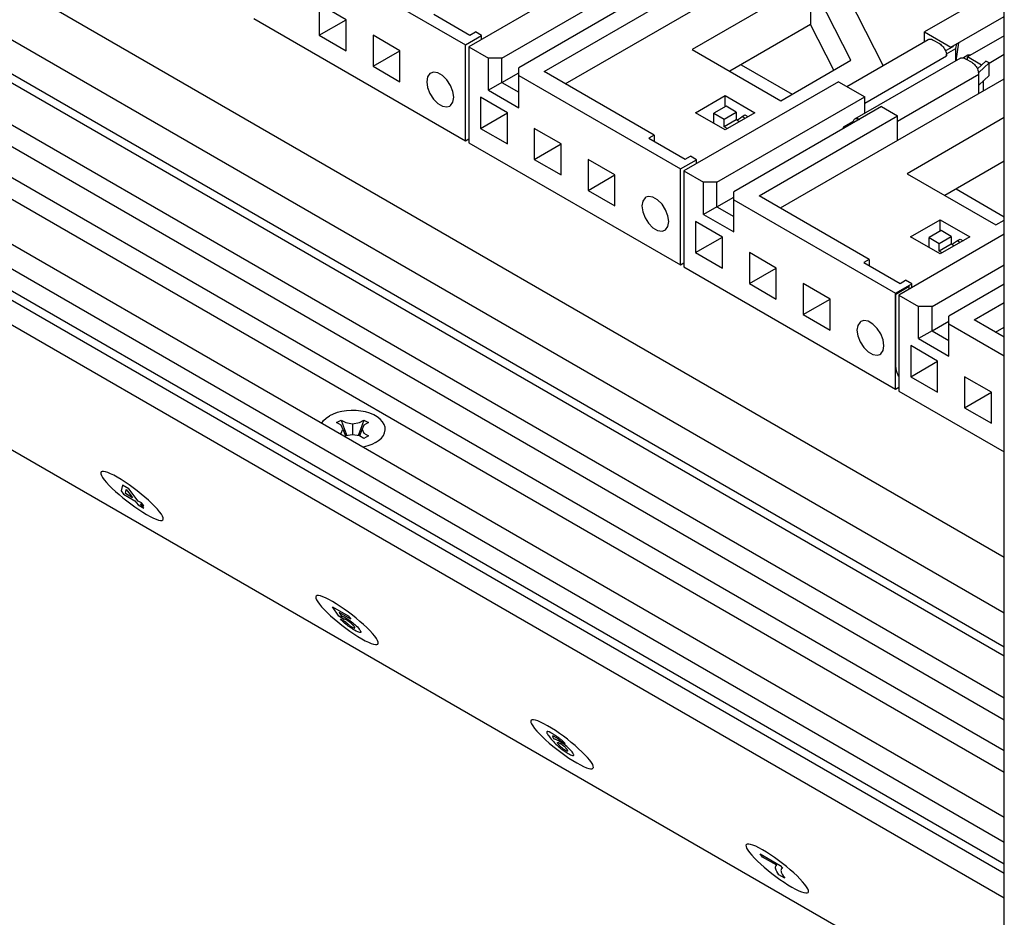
# Model space of a CAD drawing. Header units: inches. Extents: x 0 to 34, y 0 to 22.
# Tile 6 of 67: x 4.196 to 4.868, y 7.767 to 8.379. Entities that reach past the tile are written whole.
import ezdxf

# ---------------------------------------------------------------- set-up
doc = ezdxf.new("R2010")
doc.units = ezdxf.units.IN
doc.header["$LTSCALE"] = 1.87
doc.header["$MEASUREMENT"] = 0
doc.layers.get('0').update_dxf_attribs({"linetype": 'CONTINUOUS'})

msp = doc.modelspace()

# ---------------------------------------------------------------- linework, layer by layer
at = {"color": 2, "linetype": 'CONTINUOUS'}
for p, q in [((4.86753, 8.01259), (3.40172, 8.85892)), ((4.86753, 7.97445), (3.3729, 8.83743)), ((4.86753, 7.3513), (4.86753, 8.82828)), ((3.36761, 8.8176), (4.86753, 7.95157)), ((3.36761, 8.81135), (4.86753, 7.94532)), ((3.20365, 8.79595), (4.86753, 7.83526)), ((3.18897, 8.78748), (4.86753, 7.81831)), ((3.36761, 8.78275), (4.86753, 7.91672)), ((3.31556, 8.77689), (4.86753, 7.88081)), ((3.18897, 8.77265), (4.86753, 7.80348)), ((3.30267, 8.7695), (4.86753, 7.86598)), ((3.36435, 8.7697), (4.86753, 7.90178)), ((3.18749, 8.76715), (4.86753, 7.79712)), ((3.18749, 8.7502), (4.86753, 7.78017)), ((4.86753, 7.69475), (3.5235, 8.47077)), ((4.56791, 8.33574), (4.74061, 8.43545)), ((4.78493, 8.34822), (4.74061, 8.43545)), ((4.38934, 8.42613), (4.49978, 8.36236)), ((4.60759, 8.42194), (4.50209, 8.36103)), ((4.52466, 8.3533), (4.62557, 8.41156)), ((4.73536, 8.40586), (4.65445, 8.35914)), ((4.73536, 8.40586), (4.73536, 8.37613)), ((4.76283, 8.3518), (4.73536, 8.40586)), ((4.63703, 8.40494), (4.53612, 8.34668)), ((4.86753, 8.40253), (4.81308, 8.37109)), ((4.55346, 8.34408), (4.64795, 8.39864)), ((4.40002, 8.39008), (4.40002, 8.36889)), ((4.41837, 8.37949), (4.40002, 8.39008)), ((4.35531, 8.3803), (4.49978, 8.29689)), ((4.40002, 8.36889), (4.41837, 8.37949)), ((4.41837, 8.3583), (4.41837, 8.37949)), ((4.47813, 8.38334), (4.5029, 8.36904)), ((4.83106, 8.36071), (4.86753, 8.38177)), ((4.73536, 8.37613), (4.68019, 8.34427)), ((4.75115, 8.34506), (4.73536, 8.37613)), ((4.40002, 8.36889), (4.41837, 8.3583)), ((4.43672, 8.36889), (4.43672, 8.34771)), ((4.45506, 8.3583), (4.43672, 8.36889)), ((4.49978, 8.36236), (4.51079, 8.36872)), ((4.5029, 8.36904), (4.50657, 8.37116)), ((4.51079, 8.36872), (4.50657, 8.37116)), ((4.51079, 8.36605), (4.51079, 8.36872)), ((4.7601, 8.33388), (4.8156, 8.36593)), ((4.81308, 8.36447), (4.81308, 8.37109)), ((4.81308, 8.37109), (4.83106, 8.36071)), ((4.8156, 8.36593), (4.81605, 8.36613)), ((4.81605, 8.36613), (4.81658, 8.36624)), ((4.81658, 8.36624), (4.81716, 8.36624)), ((4.81716, 8.36624), (4.81777, 8.36613)), ((4.81777, 8.36613), (4.8184, 8.36591)), ((4.8184, 8.36591), (4.81904, 8.36559)), ((4.81904, 8.36559), (4.82328, 8.36314)), ((4.86753, 8.36853), (4.84252, 8.35409)), ((4.49978, 8.29689), (4.49978, 8.36236)), ((4.50209, 8.36103), (4.50209, 8.29556)), ((4.50209, 8.36103), (4.51548, 8.3533)), ((4.65445, 8.35914), (4.71499, 8.32418)), ((4.82328, 8.36314), (4.82392, 8.36272)), ((4.82392, 8.36272), (4.82455, 8.36221)), ((4.82455, 8.36221), (4.82516, 8.36162)), ((4.82516, 8.36162), (4.82573, 8.36096)), ((4.82573, 8.36096), (4.82626, 8.36023)), ((4.82626, 8.36023), (4.82674, 8.35946)), ((4.82674, 8.35946), (4.82716, 8.35866)), ((4.83236, 8.36108), (4.82736, 8.35819)), ((4.82814, 8.3561), (4.83456, 8.3598)), ((4.83106, 8.36032), (4.83106, 8.36071)), ((4.83242, 8.3615), (4.83236, 8.36108)), ((4.83456, 8.3598), (4.83503, 8.36301)), ((4.83456, 8.35148), (4.83456, 8.3598)), ((4.83459, 8.35149), (4.83639, 8.36379)), ((4.43672, 8.34771), (4.45506, 8.3583)), ((4.45506, 8.33711), (4.45506, 8.3583)), ((4.51548, 8.33132), (4.51548, 8.3533)), ((4.52466, 8.3533), (4.51548, 8.3533)), ((4.52466, 8.33662), (4.52466, 8.3533)), ((4.83759, 8.35323), (4.7654, 8.31154)), ((4.77235, 8.3225), (4.82814, 8.35472)), ((4.82716, 8.35866), (4.82752, 8.35783)), ((4.82752, 8.35783), (4.82779, 8.357)), ((4.82779, 8.357), (4.82799, 8.35618)), ((4.82799, 8.35618), (4.8281, 8.35544)), ((4.82799, 8.35618), (4.82814, 8.3561)), ((4.8281, 8.35544), (4.82814, 8.35472)), ((4.82814, 8.35472), (4.82814, 8.3561)), ((4.83759, 8.35323), (4.83805, 8.35343)), ((4.83805, 8.35343), (4.83858, 8.35354)), ((4.83858, 8.35354), (4.83915, 8.35354)), ((4.83915, 8.35354), (4.83976, 8.35343)), ((4.84259, 8.35517), (4.83962, 8.35345)), ((4.83976, 8.35343), (4.84039, 8.35321)), ((4.84039, 8.35321), (4.84103, 8.35289)), ((4.84103, 8.35289), (4.84527, 8.35044)), ((4.84204, 8.35231), (4.84252, 8.35258)), ((4.84252, 8.35203), (4.84252, 8.35409)), ((4.85208, 8.34857), (4.84252, 8.35409)), ((4.84455, 8.35526), (4.84259, 8.35517)), ((4.85711, 8.3499), (4.86753, 8.35592)), ((4.43672, 8.34771), (4.45506, 8.33711)), ((4.53612, 8.3194), (4.53612, 8.34668)), ((4.68786, 8.34871), (4.72267, 8.32861)), ((4.71499, 8.32418), (4.76283, 8.3518)), ((4.84527, 8.35044), (4.84592, 8.35002)), ((4.84592, 8.35002), (4.84655, 8.34951)), ((4.84655, 8.34951), (4.84715, 8.34892)), ((4.84715, 8.34892), (4.84773, 8.34826)), ((4.84773, 8.34826), (4.84826, 8.34753)), ((4.84826, 8.34753), (4.84874, 8.34676)), ((4.84874, 8.34676), (4.84916, 8.34596)), ((4.84916, 8.34596), (4.84951, 8.34513)), ((4.85491, 8.35124), (4.8492, 8.34586)), ((4.85014, 8.3434), (4.85711, 8.34996)), ((4.85711, 8.34996), (4.85491, 8.35124)), ((4.85711, 8.34149), (4.85711, 8.34996)), ((4.47396, 8.34042), (4.47341, 8.33711)), ((4.47556, 8.34268), (4.47396, 8.34042)), ((4.47609, 8.34305), (4.47556, 8.34268)), ((4.478, 8.34364), (4.47609, 8.34305)), ((4.48099, 8.34317), (4.478, 8.34364)), ((4.48418, 8.34133), (4.48099, 8.34317)), ((4.48717, 8.33834), (4.48418, 8.34133)), ((4.52466, 8.33662), (4.53612, 8.34323)), ((4.53612, 8.34138), (4.64656, 8.27762)), ((4.62858, 8.30071), (4.55346, 8.34408)), ((4.71469, 8.25099), (4.86753, 8.33924)), ((4.85014, 8.34202), (4.79473, 8.31003)), ((4.84951, 8.34513), (4.84979, 8.3443)), ((4.84979, 8.3443), (4.84999, 8.34348)), ((4.8501, 8.34274), (4.84999, 8.34348)), ((4.84999, 8.34348), (4.85014, 8.3434)), ((4.85014, 8.34202), (4.8501, 8.34274)), ((4.85014, 8.3292), (4.85014, 8.3434)), ((4.85014, 8.33492), (4.85711, 8.34149)), ((4.47341, 8.33711), (4.47396, 8.33317)), ((4.47396, 8.33317), (4.47556, 8.32906)), ((4.48961, 8.33457), (4.48717, 8.33834)), ((4.49121, 8.33046), (4.48961, 8.33457)), ((4.52466, 8.33662), (4.51548, 8.33132)), ((4.52466, 8.33662), (4.53612, 8.33)), ((4.75437, 8.33719), (4.64887, 8.27628)), ((4.75437, 8.33719), (4.77235, 8.32681)), ((4.85344, 8.33111), (4.85344, 8.33804)), ((4.47556, 8.32906), (4.478, 8.32529)), ((4.478, 8.32529), (4.48099, 8.3223)), ((4.49176, 8.32652), (4.49121, 8.33046)), ((4.49121, 8.32322), (4.49176, 8.32652)), ((4.51011, 8.32652), (4.51011, 8.30533)), ((4.52845, 8.31592), (4.51011, 8.32652)), ((4.51548, 8.33132), (4.53612, 8.3194)), ((4.65681, 8.31601), (4.67699, 8.32766)), ((4.67144, 8.26855), (4.77235, 8.32681)), ((4.67699, 8.32003), (4.67699, 8.32766)), ((4.67699, 8.32766), (4.69717, 8.31601)), ((4.77235, 8.31556), (4.77235, 8.32681)), ((4.48099, 8.3223), (4.48418, 8.32046)), ((4.48418, 8.32046), (4.48717, 8.31999)), ((4.48717, 8.31999), (4.48908, 8.32058)), ((4.48908, 8.32058), (4.48961, 8.32095)), ((4.48961, 8.32095), (4.49121, 8.32322)), ((4.67763, 8.3204), (4.66938, 8.31564)), ((4.6846, 8.31638), (4.67763, 8.3204)), ((4.78381, 8.32019), (4.6829, 8.26193)), ((4.78381, 8.32019), (4.79473, 8.31389)), ((4.51011, 8.30533), (4.52845, 8.31593)), ((4.52845, 8.29474), (4.52845, 8.31592)), ((4.67699, 8.30436), (4.65681, 8.31601)), ((4.66938, 8.30875), (4.66938, 8.31564)), ((4.66938, 8.31564), (4.67635, 8.31161)), ((4.67635, 8.31161), (4.6846, 8.31638)), ((4.69717, 8.31601), (4.67699, 8.30436)), ((4.6846, 8.31638), (4.6846, 8.31108)), ((4.68607, 8.31171), (4.68739, 8.31263)), ((4.68739, 8.31263), (4.68871, 8.31345)), ((4.68871, 8.31345), (4.69057, 8.31453)), ((4.68871, 8.31345), (4.69073, 8.31229)), ((4.69057, 8.31453), (4.69259, 8.31336)), ((4.70024, 8.25933), (4.79473, 8.31389)), ((4.76638, 8.31185), (4.76585, 8.31174)), ((4.76696, 8.31185), (4.76638, 8.31185)), ((4.76756, 8.31174), (4.76696, 8.31185)), ((4.79473, 8.29721), (4.79473, 8.31389)), ((4.86753, 8.31267), (4.80123, 8.27439)), ((4.51011, 8.30533), (4.52845, 8.29474)), ((4.5468, 8.30533), (4.5468, 8.28415)), ((4.56515, 8.29474), (4.5468, 8.30533)), ((4.67635, 8.30632), (4.67635, 8.31161)), ((4.6846, 8.31108), (4.67635, 8.30632)), ((4.67837, 8.30515), (4.67635, 8.30632)), ((4.68662, 8.30992), (4.6846, 8.31108)), ((4.68499, 8.31086), (4.68607, 8.31171)), ((4.75755, 8.30607), (4.75739, 8.30494)), ((4.76397, 8.30977), (4.75755, 8.30607)), ((4.76487, 8.30926), (4.76397, 8.30977)), ((4.76432, 8.31028), (4.76412, 8.30969)), ((4.7646, 8.31079), (4.76432, 8.31028)), ((4.76495, 8.31121), (4.7646, 8.31079)), ((4.7654, 8.31154), (4.76495, 8.31121)), ((4.76585, 8.31174), (4.7654, 8.31154)), ((4.76819, 8.31153), (4.76756, 8.31174)), ((4.76884, 8.3112), (4.76819, 8.31153)), ((4.62858, 8.30071), (4.62491, 8.29859)), ((4.62491, 8.29859), (4.64968, 8.28429)), ((4.62858, 8.30071), (4.62858, 8.29647)), ((4.49978, 8.29689), (4.50209, 8.29823)), ((4.50209, 8.29556), (4.64656, 8.21214)), ((4.5468, 8.28415), (4.56515, 8.29474)), ((4.56515, 8.27355), (4.56515, 8.29474)), ((4.64968, 8.28429), (4.65334, 8.28641)), ((4.65756, 8.28397), (4.65334, 8.28641)), ((4.5468, 8.28415), (4.56515, 8.27355)), ((4.5835, 8.28414), (4.5835, 8.26296)), ((4.60184, 8.27355), (4.5835, 8.28414)), ((4.64656, 8.27762), (4.65756, 8.28397)), ((4.65756, 8.2813), (4.65756, 8.28397)), ((4.86753, 8.28295), (4.82697, 8.25953)), ((4.5835, 8.26296), (4.60184, 8.27355)), ((4.60184, 8.25236), (4.60184, 8.27355)), ((4.64656, 8.21214), (4.64656, 8.27762)), ((4.64887, 8.27628), (4.64887, 8.21081)), ((4.64887, 8.27628), (4.66226, 8.26855)), ((4.80123, 8.27439), (4.86177, 8.23943)), ((4.66226, 8.24657), (4.66226, 8.26855)), ((4.67144, 8.26855), (4.66226, 8.26855)), ((4.67144, 8.25187), (4.67144, 8.26855)), ((4.5835, 8.26296), (4.60184, 8.25236)), ((4.62287, 8.2583), (4.62234, 8.25793)), ((4.62478, 8.25889), (4.62287, 8.2583)), ((4.62777, 8.25842), (4.62478, 8.25889)), ((4.63096, 8.25658), (4.62777, 8.25842)), ((4.67144, 8.25187), (4.6829, 8.25849)), ((4.6829, 8.23466), (4.6829, 8.26193)), ((4.77536, 8.21596), (4.70024, 8.25933)), ((4.83464, 8.26396), (4.86753, 8.24497)), ((4.62074, 8.25567), (4.62019, 8.25236)), ((4.62019, 8.25236), (4.62074, 8.24842)), ((4.62234, 8.25793), (4.62074, 8.25567)), ((4.63395, 8.25359), (4.63096, 8.25658)), ((4.63639, 8.24982), (4.63395, 8.25359)), ((4.67144, 8.25187), (4.66226, 8.24657)), ((4.67144, 8.25187), (4.6829, 8.24525)), ((4.6829, 8.25663), (4.79334, 8.19287)), ((4.62074, 8.24842), (4.62234, 8.24432)), ((4.63799, 8.24571), (4.63639, 8.24982)), ((4.63854, 8.24177), (4.63799, 8.24571)), ((4.66226, 8.24657), (4.6829, 8.23466)), ((4.62234, 8.24432), (4.62478, 8.24054)), ((4.62478, 8.24054), (4.62777, 8.23756)), ((4.63639, 8.2362), (4.63799, 8.23847)), ((4.63799, 8.23847), (4.63854, 8.24177)), ((4.65689, 8.24177), (4.65689, 8.22058)), ((4.67523, 8.23118), (4.65689, 8.24177)), ((4.80359, 8.23126), (4.82377, 8.24291)), ((4.82377, 8.23529), (4.82377, 8.24291)), ((4.82377, 8.24291), (4.84395, 8.23126)), ((4.86177, 8.23943), (4.86753, 8.24276)), ((4.62777, 8.23756), (4.63096, 8.23572)), ((4.63096, 8.23572), (4.63395, 8.23525)), ((4.63395, 8.23525), (4.63585, 8.23584)), ((4.63585, 8.23584), (4.63639, 8.2362)), ((4.65689, 8.22058), (4.67523, 8.23118)), ((4.67523, 8.20999), (4.67523, 8.23118)), ((4.86753, 8.23307), (4.79565, 8.19156)), ((4.82377, 8.21961), (4.80359, 8.23126)), ((4.82441, 8.23566), (4.81616, 8.23089)), ((4.82313, 8.22686), (4.83138, 8.23163)), ((4.84395, 8.23126), (4.82377, 8.21961)), ((4.83138, 8.23163), (4.82441, 8.23566)), ((4.83138, 8.23163), (4.83138, 8.22633)), ((4.81616, 8.224), (4.81616, 8.23089)), ((4.81616, 8.23089), (4.82313, 8.22686)), ((4.82313, 8.22157), (4.82313, 8.22686)), ((4.83138, 8.22633), (4.82313, 8.22157)), ((4.8334, 8.22517), (4.83138, 8.22633)), ((4.83177, 8.22611), (4.83285, 8.22696)), ((4.83285, 8.22696), (4.83416, 8.22788)), ((4.83416, 8.22788), (4.83549, 8.2287)), ((4.83549, 8.2287), (4.83735, 8.22978)), ((4.83549, 8.2287), (4.83751, 8.22754)), ((4.83735, 8.22978), (4.83937, 8.22861)), ((4.65689, 8.22058), (4.67523, 8.20999)), ((4.69358, 8.22058), (4.69358, 8.1994)), ((4.71193, 8.20999), (4.69358, 8.22058)), ((4.82515, 8.2204), (4.82313, 8.22157)), ((4.64656, 8.21214), (4.64887, 8.21348)), ((4.77536, 8.21596), (4.77169, 8.21384)), ((4.77169, 8.21384), (4.79646, 8.19954)), ((4.77536, 8.21596), (4.77536, 8.21172)), ((4.81821, 8.18383), (4.86753, 8.2123)), ((4.64887, 8.21081), (4.79334, 8.12739)), ((4.69358, 8.1994), (4.71193, 8.20999)), ((4.71193, 8.1888), (4.71193, 8.20999)), ((4.69358, 8.1994), (4.71193, 8.1888)), ((4.73028, 8.1994), (4.73028, 8.17821)), ((4.74862, 8.1888), (4.73028, 8.1994)), ((4.79334, 8.19287), (4.80434, 8.19922)), ((4.79353, 8.19224), (4.8027, 8.19754)), ((4.79646, 8.19954), (4.80012, 8.20166)), ((4.80434, 8.19922), (4.80012, 8.20166)), ((4.8027, 8.19564), (4.8027, 8.19754)), ((4.80434, 8.19656), (4.80434, 8.19922)), ((4.86753, 8.19907), (4.82968, 8.17721)), ((4.79334, 8.12739), (4.79334, 8.19287)), ((4.79353, 8.14336), (4.79353, 8.19224)), ((4.79565, 8.19156), (4.79565, 8.12609)), ((4.79565, 8.19156), (4.80904, 8.18383)), ((4.73028, 8.17821), (4.74862, 8.1888)), ((4.74862, 8.16762), (4.74862, 8.1888)), ((4.84702, 8.17461), (4.86753, 8.18646)), ((4.73028, 8.17821), (4.74862, 8.16762)), ((4.80904, 8.16185), (4.80904, 8.18383)), ((4.81821, 8.18383), (4.80904, 8.18383)), ((4.81821, 8.16715), (4.81821, 8.18383)), ((4.76752, 8.17092), (4.76697, 8.16762)), ((4.76912, 8.17319), (4.76752, 8.17092)), ((4.76965, 8.17355), (4.76912, 8.17319)), ((4.77156, 8.17414), (4.76965, 8.17355)), ((4.77455, 8.17367), (4.77156, 8.17414)), ((4.77774, 8.17183), (4.77455, 8.17367)), ((4.78073, 8.16884), (4.77774, 8.17183)), ((4.81821, 8.16715), (4.82968, 8.17377)), ((4.82968, 8.14994), (4.82968, 8.17721)), ((4.82968, 8.17191), (4.86753, 8.15006)), ((4.86753, 8.16277), (4.84702, 8.17461)), ((4.76697, 8.16762), (4.76752, 8.16367)), ((4.78317, 8.16507), (4.78073, 8.16884)), ((4.78476, 8.16096), (4.78317, 8.16507)), ((4.81821, 8.16715), (4.80904, 8.16185)), ((4.81821, 8.16715), (4.82968, 8.16053)), ((4.86147, 8.16627), (4.86753, 8.16977)), ((4.76752, 8.16367), (4.76912, 8.15957)), ((4.76912, 8.15957), (4.77156, 8.15579)), ((4.78532, 8.15702), (4.78476, 8.16096)), ((4.80904, 8.16185), (4.82968, 8.14994)), ((4.77156, 8.15579), (4.77455, 8.15281)), ((4.77455, 8.15281), (4.77774, 8.15097)), ((4.77774, 8.15097), (4.78073, 8.1505)), ((4.78073, 8.1505), (4.78263, 8.15109)), ((4.78263, 8.15109), (4.78317, 8.15145)), ((4.78317, 8.15145), (4.78476, 8.15372)), ((4.78476, 8.15372), (4.78532, 8.15702)), ((4.80367, 8.15705), (4.80367, 8.13587)), ((4.82201, 8.14646), (4.80367, 8.15705)), ((4.80367, 8.13587), (4.82201, 8.14646)), ((4.82201, 8.12527), (4.82201, 8.14646)), ((4.79367, 8.14118), (4.79353, 8.14336)), ((4.79409, 8.13921), (4.79367, 8.14118)), ((4.79477, 8.13748), (4.79409, 8.13921)), ((4.79565, 8.13613), (4.79477, 8.13748)), ((4.80367, 8.13587), (4.82201, 8.12527)), ((4.84036, 8.13586), (4.84036, 8.11468)), ((4.85871, 8.12527), (4.84036, 8.13586)), ((4.79334, 8.12739), (4.79565, 8.12873)), ((4.79565, 8.12609), (4.86753, 8.08458)), ((4.84036, 8.11468), (4.85871, 8.12527)), ((4.85871, 8.10408), (4.85871, 8.12527)), ((4.40949, 8.11039), (4.40696, 8.10913)), ((4.41231, 8.11141), (4.40949, 8.11039)), ((4.41537, 8.11218), (4.41231, 8.11141)), ((4.41859, 8.11268), (4.41537, 8.11218)), ((4.4219, 8.11289), (4.41859, 8.11268)), ((4.42524, 8.11282), (4.4219, 8.11289)), ((4.42851, 8.11246), (4.42524, 8.11282)), ((4.43166, 8.11183), (4.42851, 8.11246)), ((4.43461, 8.11093), (4.43166, 8.11183)), ((4.43729, 8.10978), (4.43461, 8.11093)), ((4.84036, 8.11468), (4.85871, 8.10408)), ((4.40166, 8.10424), (4.40168, 8.10427)), ((4.40168, 8.10427), (4.40301, 8.10604)), ((4.40301, 8.10604), (4.40478, 8.10767)), ((4.40478, 8.10767), (4.40696, 8.10913)), ((4.41182, 8.10452), (4.41494, 8.10632)), ((4.41494, 8.10272), (4.41182, 8.10452)), ((4.41494, 8.10632), (4.41719, 8.09981)), ((4.41494, 8.10632), (4.41806, 8.10452)), ((4.41806, 8.10452), (4.42274, 8.1038)), ((4.42274, 8.1038), (4.42742, 8.10452)), ((4.42274, 8.1038), (4.42274, 8.09624)), ((4.42742, 8.10452), (4.43054, 8.10632)), ((4.43054, 8.10632), (4.42829, 8.09981)), ((4.43054, 8.10632), (4.43366, 8.10452)), ((4.43366, 8.10452), (4.43054, 8.10272)), ((4.43965, 8.10842), (4.43729, 8.10978)), ((4.44163, 8.10687), (4.43965, 8.10842)), ((4.44319, 8.10517), (4.44163, 8.10687)), ((4.44429, 8.10335), (4.44319, 8.10517)), ((4.4143, 8.09695), (4.41494, 8.09732)), ((4.41619, 8.10002), (4.41494, 8.10272)), ((4.41494, 8.09732), (4.41619, 8.10002)), ((4.41619, 8.10002), (4.41801, 8.0955)), ((4.41719, 8.09981), (4.41884, 8.09564)), ((4.42829, 8.09981), (4.42664, 8.09564)), ((4.42928, 8.10002), (4.42747, 8.0955)), ((4.43054, 8.10272), (4.42928, 8.10002)), ((4.42928, 8.10002), (4.43054, 8.09732)), ((4.43054, 8.09732), (4.43366, 8.09552)), ((4.4438, 8.09576), (4.44466, 8.09762)), ((4.44491, 8.10146), (4.44429, 8.10335)), ((4.44466, 8.09762), (4.44504, 8.09954)), ((4.44504, 8.09954), (4.44491, 8.10146)), ((4.41806, 8.09552), (4.41742, 8.09515)), ((4.42274, 8.09624), (4.41806, 8.09552)), ((4.42742, 8.09552), (4.42274, 8.09624)), ((4.43054, 8.09372), (4.42742, 8.09552)), ((4.43366, 8.09552), (4.43054, 8.09372)), ((4.43852, 8.09091), (4.43599, 8.08965)), ((4.43852, 8.09091), (4.44052, 8.09224)), ((4.44052, 8.09224), (4.44247, 8.094)), ((4.44247, 8.094), (4.4438, 8.09576)), ((4.43011, 8.08786), (4.43005, 8.08785)), ((4.43317, 8.08863), (4.43011, 8.08786)), ((4.43599, 8.08965), (4.43317, 8.08863)), ((4.25118, 8.07091), (4.25088, 8.07034)), ((4.25088, 8.07034), (4.25095, 8.0695)), ((4.25181, 8.07121), (4.25118, 8.07091)), ((4.25278, 8.07123), (4.25181, 8.07121)), ((4.25407, 8.07099), (4.25278, 8.07123)), ((4.25567, 8.07047), (4.25407, 8.07099)), ((4.25757, 8.06967), (4.25567, 8.07047)), ((4.25095, 8.0695), (4.25137, 8.0684)), ((4.25137, 8.0684), (4.25217, 8.06704)), ((4.25217, 8.06704), (4.25335, 8.06542)), ((4.25335, 8.06542), (4.25488, 8.06359)), ((4.25488, 8.06359), (4.25668, 8.06165)), ((4.25975, 8.06859), (4.25757, 8.06967)), ((4.26222, 8.06723), (4.25975, 8.06859)), ((4.26487, 8.06563), (4.26222, 8.06723)), ((4.26759, 8.06388), (4.26487, 8.06563)), ((4.27035, 8.06199), (4.26759, 8.06388)), ((4.25668, 8.06165), (4.25873, 8.05962)), ((4.25873, 8.05962), (4.26098, 8.05752)), ((4.26098, 8.05752), (4.2634, 8.05538)), ((4.26566, 8.06176), (4.26476, 8.05793)), ((4.26476, 8.05793), (4.26652, 8.0557)), ((4.27004, 8.05924), (4.26566, 8.06176)), ((4.26777, 8.05607), (4.26824, 8.05887)), ((4.26824, 8.05887), (4.2683, 8.05884)), ((4.2683, 8.05884), (4.27096, 8.05541)), ((4.2765, 8.05103), (4.27004, 8.05924)), ((4.27311, 8.05999), (4.27035, 8.06199)), ((4.27584, 8.05792), (4.27311, 8.05999)), ((4.27849, 8.0558), (4.27584, 8.05792)), ((4.2634, 8.05538), (4.26595, 8.05324)), ((4.26595, 8.05324), (4.26861, 8.05112)), ((4.26652, 8.0557), (4.27423, 8.05125)), ((4.27264, 8.05326), (4.26777, 8.05607)), ((4.26861, 8.05112), (4.27134, 8.04905)), ((4.27096, 8.05541), (4.27264, 8.05326)), ((4.27423, 8.05125), (4.27653, 8.04833)), ((4.27867, 8.04978), (4.2765, 8.05103)), ((4.28105, 8.05366), (4.27849, 8.0558)), ((4.28026, 8.04777), (4.27867, 8.04978)), ((4.28347, 8.05152), (4.28105, 8.05366)), ((4.28572, 8.04942), (4.28347, 8.05152)), ((4.27134, 8.04905), (4.27409, 8.04706)), ((4.27409, 8.04706), (4.27685, 8.04517)), ((4.27653, 8.04833), (4.28038, 8.0461)), ((4.27685, 8.04517), (4.27957, 8.04341)), ((4.28038, 8.0461), (4.27808, 8.04902)), ((4.27808, 8.04902), (4.28026, 8.04777)), ((4.27957, 8.04341), (4.28222, 8.04182)), ((4.28776, 8.04739), (4.28572, 8.04942)), ((4.28956, 8.04545), (4.28776, 8.04739)), ((4.29109, 8.04363), (4.28956, 8.04545)), ((4.29228, 8.042), (4.29109, 8.04363)), ((4.28222, 8.04182), (4.28469, 8.04046)), ((4.28469, 8.04046), (4.28688, 8.03938)), ((4.28688, 8.03938), (4.28878, 8.03858)), ((4.28878, 8.03858), (4.29038, 8.03805)), ((4.29038, 8.03805), (4.29167, 8.03781)), ((4.29167, 8.03781), (4.29263, 8.03784)), ((4.29308, 8.04064), (4.29228, 8.042)), ((4.29263, 8.03784), (4.29327, 8.03813)), ((4.2935, 8.03954), (4.29308, 8.04064)), ((4.29327, 8.03813), (4.29356, 8.0387)), ((4.29356, 8.0387), (4.2935, 8.03954)), ((4.39796, 7.98616), (4.39766, 7.98559)), ((4.39766, 7.98559), (4.39772, 7.98475)), ((4.39772, 7.98475), (4.39815, 7.98365)), ((4.39859, 7.98646), (4.39796, 7.98616)), ((4.39815, 7.98365), (4.39895, 7.98229)), ((4.39956, 7.98649), (4.39859, 7.98646)), ((4.40084, 7.98624), (4.39956, 7.98649)), ((4.40244, 7.98572), (4.40084, 7.98624)), ((4.40434, 7.98492), (4.40244, 7.98572)), ((4.40653, 7.98384), (4.40434, 7.98492)), ((4.409, 7.98248), (4.40653, 7.98384)), ((4.39895, 7.98229), (4.40013, 7.98067)), ((4.40013, 7.98067), (4.40166, 7.97885)), ((4.40166, 7.97885), (4.40346, 7.9769)), ((4.40346, 7.9769), (4.40551, 7.97487)), ((4.41165, 7.98088), (4.409, 7.98248)), ((4.41348, 7.97236), (4.40915, 7.9788)), ((4.40915, 7.9788), (4.41987, 7.97261)), ((4.41437, 7.97913), (4.41165, 7.98088)), ((4.41713, 7.97724), (4.41437, 7.97913)), ((4.41989, 7.97525), (4.41713, 7.97724)), ((4.40551, 7.97487), (4.40775, 7.97277)), ((4.40775, 7.97277), (4.41017, 7.97064)), ((4.41017, 7.97064), (4.41273, 7.96849)), ((4.41701, 7.97027), (4.41348, 7.97236)), ((4.41365, 7.975), (4.4152, 7.97256)), ((4.4216, 7.97042), (4.41365, 7.975)), ((4.4152, 7.96983), (4.4146, 7.97053)), ((4.4146, 7.97053), (4.41845, 7.9683)), ((4.4152, 7.97256), (4.41532, 7.97254)), ((4.41587, 7.96913), (4.4152, 7.96983)), ((4.41532, 7.97254), (4.41544, 7.97251)), ((4.41544, 7.97251), (4.41558, 7.97248)), ((4.41558, 7.97248), (4.41574, 7.97243)), ((4.41574, 7.97243), (4.41592, 7.97237)), ((4.41659, 7.96843), (4.41587, 7.96913)), ((4.41592, 7.97237), (4.41612, 7.97229)), ((4.41612, 7.97229), (4.41635, 7.97219)), ((4.41635, 7.97219), (4.41662, 7.97207)), ((4.41662, 7.97207), (4.41693, 7.97192)), ((4.41693, 7.97192), (4.41728, 7.97174)), ((4.41704, 7.97037), (4.41701, 7.97027)), ((4.41711, 7.97042), (4.41704, 7.97037)), ((4.41722, 7.97044), (4.41711, 7.97042)), ((4.41737, 7.97042), (4.41722, 7.97044)), ((4.41728, 7.97174), (4.41767, 7.97152)), ((4.41754, 7.97037), (4.41737, 7.97042)), ((4.41773, 7.9703), (4.41754, 7.97037)), ((4.41767, 7.97152), (4.41812, 7.97127)), ((4.41793, 7.97021), (4.41773, 7.9703)), ((4.41814, 7.97011), (4.41793, 7.97021)), ((4.41812, 7.97127), (4.4188, 7.97086)), ((4.41833, 7.97001), (4.41814, 7.97011)), ((4.41852, 7.9699), (4.41833, 7.97001)), ((4.41869, 7.96981), (4.41852, 7.9699)), ((4.41884, 7.96973), (4.41869, 7.96981)), ((4.4188, 7.97086), (4.41955, 7.97039)), ((4.41934, 7.96942), (4.41884, 7.96973)), ((4.41983, 7.9691), (4.41934, 7.96942)), ((4.41955, 7.97039), (4.42033, 7.96986)), ((4.4203, 7.96877), (4.41983, 7.9691)), ((4.41987, 7.97261), (4.4216, 7.97042)), ((4.42262, 7.97317), (4.41989, 7.97525)), ((4.42033, 7.96986), (4.42115, 7.96928)), ((4.42115, 7.96928), (4.42199, 7.96866)), ((4.42527, 7.97105), (4.42262, 7.97317)), ((4.42783, 7.96891), (4.42527, 7.97105)), ((4.41273, 7.96849), (4.41539, 7.96637)), ((4.41539, 7.96637), (4.41811, 7.9643)), ((4.41737, 7.96774), (4.41659, 7.96843)), ((4.41817, 7.96705), (4.41737, 7.96774)), ((4.41811, 7.9643), (4.42087, 7.96231)), ((4.419, 7.96639), (4.41817, 7.96705)), ((4.41845, 7.9683), (4.41871, 7.96801)), ((4.41871, 7.96801), (4.41899, 7.96771)), ((4.41899, 7.96771), (4.41928, 7.96742)), ((4.41985, 7.96574), (4.419, 7.96639)), ((4.41928, 7.96742), (4.41959, 7.96712)), ((4.41959, 7.96712), (4.41992, 7.96683)), ((4.4207, 7.96512), (4.41985, 7.96574)), ((4.41992, 7.96683), (4.42026, 7.96655)), ((4.42026, 7.96655), (4.42061, 7.96626)), ((4.42076, 7.96843), (4.4203, 7.96877)), ((4.42061, 7.96626), (4.42098, 7.96598)), ((4.42155, 7.96453), (4.4207, 7.96512)), ((4.42119, 7.96808), (4.42076, 7.96843)), ((4.42098, 7.96598), (4.42136, 7.96571)), ((4.42161, 7.96772), (4.42119, 7.96808)), ((4.42136, 7.96571), (4.42176, 7.96544)), ((4.42239, 7.96397), (4.42155, 7.96453)), ((4.422, 7.96737), (4.42161, 7.96772)), ((4.42176, 7.96544), (4.42216, 7.96518)), ((4.42199, 7.96866), (4.42284, 7.96801)), ((4.42237, 7.96702), (4.422, 7.96737)), ((4.42216, 7.96518), (4.42258, 7.96493)), ((4.42271, 7.96668), (4.42237, 7.96702)), ((4.4232, 7.96346), (4.42239, 7.96397)), ((4.42258, 7.96493), (4.42301, 7.9647)), ((4.42302, 7.96634), (4.42271, 7.96668)), ((4.42284, 7.96801), (4.42368, 7.96732)), ((4.42301, 7.9647), (4.42337, 7.96452)), ((4.4233, 7.96602), (4.42302, 7.96634)), ((4.42399, 7.963), (4.4232, 7.96346)), ((4.42355, 7.96572), (4.4233, 7.96602)), ((4.42337, 7.96452), (4.42367, 7.96441)), ((4.4238, 7.96539), (4.42355, 7.96572)), ((4.42367, 7.96441), (4.4239, 7.96435)), ((4.42368, 7.96732), (4.4245, 7.9666)), ((4.42399, 7.9651), (4.4238, 7.96539)), ((4.4239, 7.96435), (4.42406, 7.96435)), ((4.42412, 7.96485), (4.42399, 7.9651)), ((4.42529, 7.96228), (4.42399, 7.963)), ((4.42406, 7.96435), (4.42417, 7.9644)), ((4.4242, 7.96465), (4.42412, 7.96485)), ((4.42417, 7.9644), (4.42421, 7.9645)), ((4.42421, 7.9645), (4.4242, 7.96465)), ((4.4245, 7.9666), (4.42529, 7.96587)), ((4.42529, 7.96587), (4.42605, 7.96512)), ((4.42605, 7.96512), (4.42674, 7.96437)), ((4.42674, 7.96437), (4.42737, 7.96361)), ((4.42737, 7.96361), (4.42772, 7.96316)), ((4.42772, 7.96316), (4.42801, 7.96271)), ((4.43025, 7.96678), (4.42783, 7.96891)), ((4.42801, 7.96271), (4.42825, 7.96229)), ((4.4325, 7.96468), (4.43025, 7.96678)), ((4.43454, 7.96264), (4.4325, 7.96468)), ((4.43634, 7.9607), (4.43454, 7.96264)), ((4.42087, 7.96231), (4.42363, 7.96042)), ((4.42363, 7.96042), (4.42635, 7.95866)), ((4.42633, 7.96176), (4.42529, 7.96228)), ((4.42714, 7.96144), (4.42633, 7.96176)), ((4.42635, 7.95866), (4.429, 7.95707)), ((4.42773, 7.96128), (4.42714, 7.96144)), ((4.42814, 7.96127), (4.42773, 7.96128)), ((4.42837, 7.96138), (4.42814, 7.96127)), ((4.42825, 7.96229), (4.4284, 7.96192)), ((4.42845, 7.96161), (4.42837, 7.96138)), ((4.4284, 7.96192), (4.42845, 7.96161)), ((4.429, 7.95707), (4.43147, 7.95571)), ((4.43147, 7.95571), (4.43366, 7.95463)), ((4.43787, 7.95888), (4.43634, 7.9607)), ((4.43906, 7.95725), (4.43787, 7.95888)), ((4.43986, 7.95589), (4.43906, 7.95725)), ((4.44028, 7.95479), (4.43986, 7.95589)), ((4.43366, 7.95463), (4.43556, 7.95383)), ((4.43556, 7.95383), (4.43716, 7.95331)), ((4.43716, 7.95331), (4.43845, 7.95306)), ((4.43845, 7.95306), (4.43941, 7.95309)), ((4.43941, 7.95309), (4.44005, 7.95339)), ((4.44005, 7.95339), (4.44034, 7.95395)), ((4.44034, 7.95395), (4.44028, 7.95479)), ((4.54473, 7.90141), (4.54444, 7.90084)), ((4.54444, 7.90084), (4.5445, 7.90001)), ((4.5445, 7.90001), (4.54493, 7.89891)), ((4.54537, 7.90171), (4.54473, 7.90141)), ((4.54493, 7.89891), (4.54573, 7.89754)), ((4.54634, 7.90174), (4.54537, 7.90171)), ((4.54573, 7.89754), (4.54691, 7.89592)), ((4.54763, 7.90149), (4.54634, 7.90174)), ((4.54691, 7.89592), (4.54844, 7.8941)), ((4.54922, 7.90097), (4.54763, 7.90149)), ((4.55112, 7.90017), (4.54922, 7.90097)), ((4.55331, 7.89909), (4.55112, 7.90017)), ((4.55578, 7.89773), (4.55331, 7.89909)), ((4.55843, 7.89614), (4.55578, 7.89773)), ((4.56115, 7.89438), (4.55843, 7.89614)), ((4.54844, 7.8941), (4.55024, 7.89215)), ((4.55024, 7.89215), (4.55229, 7.89012)), ((4.55229, 7.89012), (4.55453, 7.88802)), ((4.5553, 7.89354), (4.55527, 7.89319)), ((4.55527, 7.89319), (4.55542, 7.8927)), ((4.55555, 7.89372), (4.5553, 7.89354)), ((4.55542, 7.8927), (4.55572, 7.89212)), ((4.55606, 7.8937), (4.55555, 7.89372)), ((4.55572, 7.89212), (4.55613, 7.89147)), ((4.55686, 7.89345), (4.55606, 7.8937)), ((4.55613, 7.89147), (4.5566, 7.89078)), ((4.5566, 7.89078), (4.55711, 7.8901)), ((4.55799, 7.89293), (4.55686, 7.89345)), ((4.55711, 7.8901), (4.55762, 7.88945)), ((4.55762, 7.88945), (4.55829, 7.88861)), ((4.55949, 7.89211), (4.55799, 7.89293)), ((4.55829, 7.88861), (4.55901, 7.88775)), ((4.55926, 7.89066), (4.55936, 7.89076)), ((4.55926, 7.89048), (4.55926, 7.89066)), ((4.55933, 7.89024), (4.55926, 7.89048)), ((4.55947, 7.88995), (4.55933, 7.89024)), ((4.55936, 7.89076), (4.55955, 7.89077)), ((4.55966, 7.88961), (4.55947, 7.88995)), ((4.55972, 7.89198), (4.55949, 7.89211)), ((4.55955, 7.89077), (4.55986, 7.89069)), ((4.5599, 7.88924), (4.55966, 7.88961)), ((4.56002, 7.8918), (4.55972, 7.89198)), ((4.55986, 7.89069), (4.56028, 7.89051)), ((4.56017, 7.88885), (4.5599, 7.88924)), ((4.56035, 7.89159), (4.56002, 7.8918)), ((4.56046, 7.88845), (4.56017, 7.88885)), ((4.56028, 7.89051), (4.56084, 7.89021)), ((4.56073, 7.89135), (4.56035, 7.89159)), ((4.56054, 7.88838), (4.56046, 7.88845)), ((4.56065, 7.88845), (4.56059, 7.88842)), ((4.56074, 7.88847), (4.56065, 7.88845)), ((4.56114, 7.89109), (4.56073, 7.89135)), ((4.56086, 7.88847), (4.56074, 7.88847)), ((4.56084, 7.89021), (4.56119, 7.89)), ((4.561, 7.88845), (4.56086, 7.88847)), ((4.56119, 7.8884), (4.561, 7.88845)), ((4.56158, 7.89081), (4.56114, 7.89109)), ((4.56391, 7.89249), (4.56115, 7.89438)), ((4.56119, 7.89), (4.56153, 7.88979)), ((4.56153, 7.88979), (4.56186, 7.88957)), ((4.56203, 7.89051), (4.56158, 7.89081)), ((4.56186, 7.88957), (4.56217, 7.88935)), ((4.56248, 7.8902), (4.56203, 7.89051)), ((4.56217, 7.88935), (4.56247, 7.88913)), ((4.56247, 7.88913), (4.56275, 7.88891)), ((4.56293, 7.88989), (4.56248, 7.8902)), ((4.56275, 7.88891), (4.56302, 7.8887)), ((4.56336, 7.88957), (4.56293, 7.88989)), ((4.56302, 7.8887), (4.56327, 7.88848)), ((4.56327, 7.88848), (4.5635, 7.88826)), ((4.56378, 7.88926), (4.56336, 7.88957)), ((4.56416, 7.88895), (4.56378, 7.88926)), ((4.56667, 7.8905), (4.56391, 7.89249)), ((4.56455, 7.88864), (4.56416, 7.88895)), ((4.56491, 7.88834), (4.56455, 7.88864)), ((4.56939, 7.88842), (4.56667, 7.8905)), ((4.55453, 7.88802), (4.55695, 7.88589)), ((4.55695, 7.88589), (4.55951, 7.88375)), ((4.55901, 7.88775), (4.5598, 7.88687)), ((4.55951, 7.88375), (4.56217, 7.88163)), ((4.5598, 7.88687), (4.56064, 7.88597)), ((4.56059, 7.88842), (4.56054, 7.88838)), ((4.56064, 7.88597), (4.56154, 7.88506)), ((4.56142, 7.88833), (4.56119, 7.8884)), ((4.5617, 7.88821), (4.56142, 7.88833)), ((4.56154, 7.88506), (4.56251, 7.88414)), ((4.56202, 7.88807), (4.5617, 7.88821)), ((4.56241, 7.88787), (4.56202, 7.88807)), ((4.56285, 7.88764), (4.56241, 7.88787)), ((4.56251, 7.88414), (4.56355, 7.88322)), ((4.56252, 7.88619), (4.56257, 7.88629)), ((4.56255, 7.88603), (4.56252, 7.88619)), ((4.56266, 7.8858), (4.56255, 7.88603)), ((4.56257, 7.88629), (4.56267, 7.88634)), ((4.56284, 7.8855), (4.56266, 7.8858)), ((4.56267, 7.88634), (4.56284, 7.88633)), ((4.56284, 7.88633), (4.56305, 7.88628)), ((4.56312, 7.88512), (4.56284, 7.8855)), ((4.56336, 7.88735), (4.56285, 7.88764)), ((4.56305, 7.88628), (4.56331, 7.88618)), ((4.56342, 7.88476), (4.56312, 7.88512)), ((4.56331, 7.88618), (4.56361, 7.88605)), ((4.56437, 7.88674), (4.56336, 7.88735)), ((4.56375, 7.88439), (4.56342, 7.88476)), ((4.5635, 7.88826), (4.56372, 7.88805)), ((4.56355, 7.88322), (4.56466, 7.88231)), ((4.56361, 7.88605), (4.56394, 7.88588)), ((4.56372, 7.88805), (4.56392, 7.88784)), ((4.56412, 7.88401), (4.56375, 7.88439)), ((4.56392, 7.88784), (4.5641, 7.88764)), ((4.56394, 7.88588), (4.5643, 7.88568)), ((4.5641, 7.88764), (4.56793, 7.88543)), ((4.56451, 7.88363), (4.56412, 7.88401)), ((4.5643, 7.88568), (4.56462, 7.88549)), ((4.56535, 7.88611), (4.56437, 7.88674)), ((4.56492, 7.88325), (4.56451, 7.88363)), ((4.56462, 7.88549), (4.56497, 7.88527)), ((4.56466, 7.88231), (4.56585, 7.88139)), ((4.56523, 7.88807), (4.56491, 7.88834)), ((4.56535, 7.88288), (4.56492, 7.88325)), ((4.56497, 7.88527), (4.56534, 7.88502)), ((4.56554, 7.88781), (4.56523, 7.88807)), ((4.56534, 7.88502), (4.56573, 7.88475)), ((4.56629, 7.88546), (4.56535, 7.88611)), ((4.5658, 7.88251), (4.56535, 7.88288)), ((4.56583, 7.88755), (4.56554, 7.88781)), ((4.56573, 7.88475), (4.56613, 7.88445)), ((4.56625, 7.88215), (4.5658, 7.88251)), ((4.56611, 7.88729), (4.56583, 7.88755)), ((4.56639, 7.88703), (4.56611, 7.88729)), ((4.56613, 7.88445), (4.56654, 7.88413)), ((4.56672, 7.88181), (4.56625, 7.88215)), ((4.5672, 7.8848), (4.56629, 7.88546)), ((4.56667, 7.88676), (4.56639, 7.88703)), ((4.56654, 7.88413), (4.56695, 7.88378)), ((4.56696, 7.88647), (4.56667, 7.88676)), ((4.56719, 7.88149), (4.56672, 7.88181)), ((4.56695, 7.88378), (4.56736, 7.88342)), ((4.56726, 7.88615), (4.56696, 7.88647)), ((4.56807, 7.88412), (4.5672, 7.8848)), ((4.56758, 7.88581), (4.56726, 7.88615)), ((4.56736, 7.88342), (4.56776, 7.88305)), ((4.56793, 7.88543), (4.56758, 7.88581)), ((4.56776, 7.88305), (4.56815, 7.88266)), ((4.56889, 7.88345), (4.56807, 7.88412)), ((4.56815, 7.88266), (4.56851, 7.88226)), ((4.56851, 7.88226), (4.56886, 7.88184)), ((4.56886, 7.88184), (4.56917, 7.88143)), ((4.56966, 7.88279), (4.56889, 7.88345)), ((4.57205, 7.8863), (4.56939, 7.88842)), ((4.57037, 7.88214), (4.56966, 7.88279)), ((4.57102, 7.88151), (4.57037, 7.88214)), ((4.57461, 7.88416), (4.57205, 7.8863)), ((4.57703, 7.88203), (4.57461, 7.88416)), ((4.57928, 7.87993), (4.57703, 7.88203)), ((4.56217, 7.88163), (4.56489, 7.87955)), ((4.56489, 7.87955), (4.56765, 7.87756)), ((4.56585, 7.88139), (4.56712, 7.88049)), ((4.56712, 7.88049), (4.56847, 7.87961)), ((4.56766, 7.88118), (4.56719, 7.88149)), ((4.56765, 7.87756), (4.57041, 7.87567)), ((4.56812, 7.8809), (4.56766, 7.88118)), ((4.56846, 7.88071), (4.56812, 7.8809)), ((4.56876, 7.88056), (4.56846, 7.88071)), ((4.56847, 7.87961), (4.56991, 7.87874)), ((4.56903, 7.88045), (4.56876, 7.88056)), ((4.56925, 7.88039), (4.56903, 7.88045)), ((4.56917, 7.88143), (4.56939, 7.8811)), ((4.56943, 7.88037), (4.56925, 7.88039)), ((4.56939, 7.8811), (4.56953, 7.88083)), ((4.56955, 7.8804), (4.56943, 7.88037)), ((4.56953, 7.88083), (4.56961, 7.88062)), ((4.56961, 7.88048), (4.56955, 7.8804)), ((4.56961, 7.88062), (4.56961, 7.88048)), ((4.56991, 7.87874), (4.5708, 7.87825)), ((4.57041, 7.87567), (4.57313, 7.87392)), ((4.5708, 7.87825), (4.57158, 7.87786)), ((4.5716, 7.88092), (4.57102, 7.88151)), ((4.57158, 7.87786), (4.57224, 7.87758)), ((4.57211, 7.88036), (4.5716, 7.88092)), ((4.57254, 7.87984), (4.57211, 7.88036)), ((4.57224, 7.87758), (4.57278, 7.87741)), ((4.57304, 7.87917), (4.57254, 7.87984)), ((4.57278, 7.87741), (4.5732, 7.87735)), ((4.57339, 7.87861), (4.57304, 7.87917)), ((4.5732, 7.87735), (4.57349, 7.87739)), ((4.57362, 7.87815), (4.57339, 7.87861)), ((4.57349, 7.87739), (4.57367, 7.87754)), ((4.57371, 7.87779), (4.57362, 7.87815)), ((4.57367, 7.87754), (4.57371, 7.87779)), ((4.58132, 7.87789), (4.57928, 7.87993)), ((4.58312, 7.87595), (4.58132, 7.87789)), ((4.58465, 7.87413), (4.58312, 7.87595)), ((4.57313, 7.87392), (4.57578, 7.87232)), ((4.57578, 7.87232), (4.57825, 7.87096)), ((4.57825, 7.87096), (4.58044, 7.86988)), ((4.58044, 7.86988), (4.58234, 7.86908)), ((4.58234, 7.86908), (4.58394, 7.86856)), ((4.58394, 7.86856), (4.58522, 7.86831)), ((4.58584, 7.87251), (4.58465, 7.87413)), ((4.58522, 7.86831), (4.58619, 7.86834)), ((4.58663, 7.87114), (4.58584, 7.87251)), ((4.58619, 7.86834), (4.58683, 7.86864)), ((4.58706, 7.87004), (4.58663, 7.87114)), ((4.58683, 7.86864), (4.58712, 7.86921)), ((4.58712, 7.86921), (4.58706, 7.87004)), ((4.69152, 7.81666), (4.69122, 7.81609)), ((4.69122, 7.81609), (4.69128, 7.81526)), ((4.69128, 7.81526), (4.69171, 7.81416)), ((4.69215, 7.81696), (4.69152, 7.81666)), ((4.69312, 7.81699), (4.69215, 7.81696)), ((4.69441, 7.81674), (4.69312, 7.81699)), ((4.696, 7.81622), (4.69441, 7.81674)), ((4.6979, 7.81542), (4.696, 7.81622)), ((4.70009, 7.81434), (4.6979, 7.81542)), ((4.69171, 7.81416), (4.69251, 7.8128)), ((4.69251, 7.8128), (4.69369, 7.81117)), ((4.69369, 7.81117), (4.69522, 7.80935)), ((4.69522, 7.80935), (4.69702, 7.80741)), ((4.70256, 7.81298), (4.70009, 7.81434)), ((4.70258, 7.80812), (4.70085, 7.81037)), ((4.70085, 7.81037), (4.71462, 7.80242)), ((4.70521, 7.81139), (4.70256, 7.81298)), ((4.71231, 7.80251), (4.70258, 7.80812)), ((4.70793, 7.80963), (4.70521, 7.81139)), ((4.71069, 7.80774), (4.70793, 7.80963)), ((4.69702, 7.80741), (4.69907, 7.80537)), ((4.69907, 7.80537), (4.70131, 7.80327)), ((4.70131, 7.80327), (4.70373, 7.80114)), ((4.70373, 7.80114), (4.70629, 7.799)), ((4.71345, 7.80575), (4.71069, 7.80774)), ((4.71133, 7.80101), (4.71139, 7.80145)), ((4.71139, 7.80145), (4.71152, 7.80181)), ((4.71152, 7.80181), (4.7117, 7.80209)), ((4.7117, 7.80209), (4.7119, 7.80229)), ((4.7119, 7.80229), (4.71211, 7.80243)), ((4.71211, 7.80243), (4.71231, 7.80251)), ((4.71617, 7.80368), (4.71345, 7.80575)), ((4.71462, 7.80242), (4.7162, 7.80042)), ((4.71883, 7.80156), (4.71617, 7.80368)), ((4.72139, 7.79941), (4.71883, 7.80156)), ((4.70629, 7.799), (4.70895, 7.79688)), ((4.70895, 7.79688), (4.71167, 7.79481)), ((4.71137, 7.80046), (4.71133, 7.80101)), ((4.71152, 7.7998), (4.71137, 7.80046)), ((4.7118, 7.79903), (4.71152, 7.7998)), ((4.71167, 7.79481), (4.71443, 7.79281)), ((4.71225, 7.79813), (4.7118, 7.79903)), ((4.71287, 7.79709), (4.71225, 7.79813)), ((4.71369, 7.79591), (4.71287, 7.79709)), ((4.71767, 7.79362), (4.71369, 7.79591)), ((4.7152, 7.79938), (4.71514, 7.79893)), ((4.71514, 7.79893), (4.71518, 7.79838)), ((4.71518, 7.79838), (4.71534, 7.79771)), ((4.71534, 7.79973), (4.7152, 7.79938)), ((4.71553, 7.79999), (4.71534, 7.79973)), ((4.71534, 7.79771), (4.71564, 7.79692)), ((4.71576, 7.80019), (4.71553, 7.79999)), ((4.71564, 7.79692), (4.71612, 7.79598)), ((4.71599, 7.80033), (4.71576, 7.80019)), ((4.7162, 7.80042), (4.71599, 7.80033)), ((4.71612, 7.79598), (4.71678, 7.79488)), ((4.71678, 7.79488), (4.71767, 7.79362)), ((4.72381, 7.79728), (4.72139, 7.79941)), ((4.72606, 7.79518), (4.72381, 7.79728)), ((4.7281, 7.79315), (4.72606, 7.79518)), ((4.71443, 7.79281), (4.71719, 7.79092)), ((4.71719, 7.79092), (4.71991, 7.78917)), ((4.71991, 7.78917), (4.72256, 7.78757)), ((4.72991, 7.7912), (4.7281, 7.79315)), ((4.73143, 7.78938), (4.72991, 7.7912)), ((4.73262, 7.78776), (4.73143, 7.78938)), ((4.73342, 7.78639), (4.73262, 7.78776)), ((4.72256, 7.78757), (4.72503, 7.78621)), ((4.72503, 7.78621), (4.72722, 7.78513)), ((4.72722, 7.78513), (4.72912, 7.78433)), ((4.72912, 7.78433), (4.73072, 7.78381)), ((4.73072, 7.78381), (4.73201, 7.78356)), ((4.73201, 7.78356), (4.73297, 7.78359)), ((4.73297, 7.78359), (4.73361, 7.78389)), ((4.73384, 7.78529), (4.73342, 7.78639)), ((4.73361, 7.78389), (4.7339, 7.78446)), ((4.7339, 7.78446), (4.73384, 7.78529))]:
    msp.add_line(p, q, dxfattribs=at)

doc.saveas('drawing.dxf')
